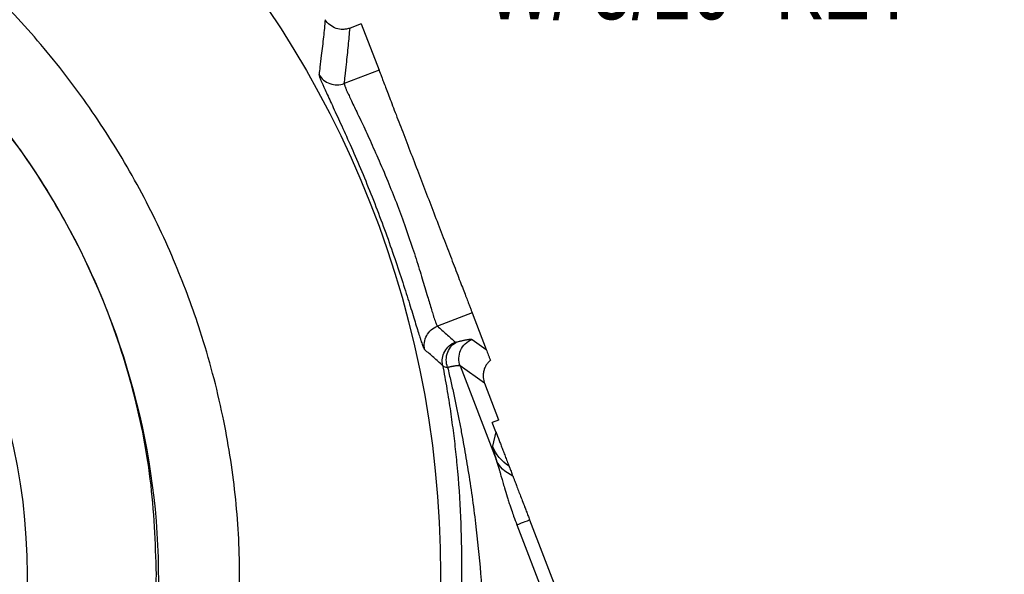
# Model space of a CAD drawing. Header units: inches. Extents: x 0.6 to 16.3, y 0.2 to 11.5.
# Tile 10 of 21: x 5.4 to 7.3, y 7.8 to 8.9. Entities that reach past the tile are written whole.
import ezdxf

# ---------------------------------------------------------------- set-up
doc = ezdxf.new("R2010")
doc.units = ezdxf.units.IN
doc.header["$MEASUREMENT"] = 0
doc.styles.add('SLDTEXTSTYLE0', font='TXT', dxfattribs={"width": 0.75})

# ---------------------------------------------------------------- blocks, each defined once
blk = doc.blocks.new('SW_NOTE_0_1')
at = {"color": 0, "linetype": 'Continuous', "lineweight": 0, "char_height": 0.137795, "attachment_point": 1, "style": 'SLDTEXTSTYLE0'}
for s, insert in [('1.250" RND SHAFT', (-1.1366, 0.2499)), ('W/ 5/16" KEY', (-1.1366, 0.0717))]:
    blk.add_mtext(s, dxfattribs=dict(at, insert=insert))

msp = doc.modelspace()

# ---------------------------------------------------------------- linework, layer by layer
at = {"color": 7, "linetype": 'Continuous', "lineweight": 25}
for p, q in [((6.0479, 8.8903), (6.0262, 8.882)), ((6.0479, 8.8903), (6.0826, 8.8)), ((6.0826, 8.8), (6.0149, 8.774)), ((6.2639, 8.3276), (6.1963, 8.3017)), ((6.2639, 8.3276), (6.2914, 8.2559)), ((6.2636, 8.2756), (6.2914, 8.2559)), ((6.2406, 8.224), (6.3104, 8.0422)), ((6.288, 8.1904), (6.2406, 8.224)), ((6.288, 8.1904), (6.3152, 8.1195)), ((6.3149, 8.1183), (6.3031, 8.1138)), ((6.3099, 8.0961), (6.3031, 8.1138)), ((6.3152, 8.1195), (6.3149, 8.1183)), ((6.3099, 8.0961), (6.3036, 8.0678)), ((6.3758, 7.9244), (6.5533, 7.4622)), ((6.3509, 7.9148), (6.5283, 7.4526))]:
    msp.add_line(p, q, dxfattribs=at)
msp.add_circle((4.2314, 7.8184), 1.9709, dxfattribs=at)
msp.add_arc((4.2314, 7.8184), 1.1667, 331.9267, 28.0733, dxfattribs=at)
for points, knots in [([(2.6513, 7.8184), (2.6513, 7.8251), (2.6514, 7.8388), (2.6519, 7.8597), (2.6526, 7.8811), (2.6537, 7.903), (2.6552, 7.9256), (2.6571, 7.9487), (2.6608, 7.9873), (2.6683, 8.0462), (2.682, 8.122), (2.7001, 8.1995), (2.7212, 8.2732), (2.7459, 8.3463), (2.7839, 8.4432), (2.8398, 8.5602), (2.9174, 8.6898), (3.0079, 8.8144), (3.1104, 8.9308), (3.2269, 9.0389), (3.3505, 9.1326), (3.4833, 9.2133), (3.6238, 9.2794), (3.7703, 9.3308), (3.9709, 9.3795), (4.2291, 9.4037), (4.4872, 9.3793), (4.6629, 9.3369), (4.7612, 9.3055), (4.8623, 9.2676), (4.9795, 9.2128), (5.1127, 9.1328), (5.2335, 9.0426), (5.3477, 8.9375), (5.451, 8.8216), (5.543, 8.6958), (5.6224, 8.5624), (5.6866, 8.4271), (5.7402, 8.2822), (5.78, 8.1324), (5.8051, 7.9742), (5.8139, 7.8197), (5.8066, 7.6652), (5.7833, 7.5122), (5.7448, 7.3622), (5.6915, 7.2153), (5.6247, 7.0752), (5.5477, 6.9467), (5.4573, 6.822), (5.3543, 6.7055), (5.236, 6.5964), (5.1208, 6.5099), (4.9884, 6.4286), (4.842, 6.3577), (4.6844, 6.3028), (4.5375, 6.2672), (4.3913, 6.2448), (4.2876, 6.239), (4.1801, 6.2387), (4.0762, 6.2436), (3.9224, 6.2662), (3.7715, 6.3042), (3.625, 6.3571), (3.4845, 6.4238), (3.3514, 6.5036), (3.2269, 6.5957), (3.1121, 6.6994), (3.0083, 6.8143), (2.9202, 6.9334), (2.8394, 7.0659), (2.7815, 7.1859), (2.742, 7.2889), (2.7179, 7.3627), (2.6981, 7.4342), (2.6821, 7.506), (2.6685, 7.5825), (2.6591, 7.6557), (2.6539, 7.7235), (2.6519, 7.7712), (2.6514, 7.8008), (2.6513, 7.8145), (2.6513, 7.8184)], [0, 0, 0, 0, 0.002041, 0.004142, 0.006303, 0.008523, 0.010803, 0.013143, 0.015542, 0.02255, 0.03108, 0.03886, 0.046636, 0.054253, 0.062217, 0.078117, 0.09343, 0.107875, 0.124663, 0.140275, 0.155893, 0.171544, 0.187199, 0.202817, 0.218423, 0.249606, 0.280797, 0.296405, 0.30421, 0.312017, 0.329059, 0.343302, 0.358958, 0.374592, 0.390225, 0.405864, 0.421675, 0.437144, 0.451122, 0.468372, 0.483955, 0.499527, 0.515112, 0.530696, 0.546291, 0.561906, 0.577901, 0.593188, 0.607163, 0.624489, 0.640139, 0.655803, 0.667989, 0.687134, 0.704906, 0.718383, 0.732818, 0.749627, 0.749733, 0.765368, 0.781034, 0.796718, 0.812392, 0.828089, 0.843694, 0.859302, 0.874872, 0.890449, 0.90607, 0.919648, 0.937373, 0.946271, 0.953027, 0.960867, 0.968708, 0.975284, 0.98439, 0.991029, 0.995844, 0.998834, 1, 1, 1, 1]), ([(2.8089, 7.8184), (2.8089, 8.3297), (3.1096, 8.8338), (4.0117, 9.3118), (4.5811, 9.2869), (5.4256, 8.7395), (5.6805, 8.2326), (5.625, 7.283), (5.3668, 6.8477), (4.6755, 6.4208), (4.304, 6.3538), (3.6793, 6.4777), (3.4216, 6.6163), (3.0641, 6.9741), (2.9415, 7.1764), (2.8307, 7.5318), (2.8089, 7.6761), (2.8089, 7.8184)], [37.811734, 37.811734, 37.811734, 37.811734, 44.340812, 44.340812, 50.733832, 50.733832, 57.075598, 57.075598, 62.845492, 62.845492, 67.352205, 67.352205, 70.901125, 70.901125, 73.807182, 73.807182, 75.623468, 75.623468, 75.623468, 75.623468]), ([(5.9778, 8.8983), (5.9767, 8.8871), (5.9756, 8.876), (5.9731, 8.8528), (5.9717, 8.8406), (5.9694, 8.821), (5.9685, 8.8134), (5.967, 8.8012), (5.9664, 8.7964), (5.9658, 8.7917)], [0.95513045, 0.95513045, 0.95513045, 0.95513045, 0.96620622, 0.96620622, 0.97833367, 0.97833367, 0.98591333, 0.98591333, 0.99065061, 0.99065061, 0.99065061, 0.99065061]), ([(6.0262, 8.882), (6.024, 8.8812), (6.0218, 8.8805), (6.0173, 8.8797), (6.015, 8.8794), (6.008, 8.8793), (6.0034, 8.8799), (5.9946, 8.8829), (5.9906, 8.8852), (5.9833, 8.8909), (5.9803, 8.8943), (5.9778, 8.8983)], [0, 0, 0, 0, 0.125, 0.125, 0.25, 0.25, 0.5, 0.5, 0.75, 0.75, 1, 1, 1, 1]), ([(6.0149, 8.774), (6.0155, 8.7788), (6.0161, 8.7836), (6.0175, 8.796), (6.0183, 8.8037), (6.0205, 8.8236), (6.0218, 8.8359), (6.0241, 8.8594), (6.0251, 8.8707), (6.0261, 8.882)], [0.95513045, 0.95513045, 0.95513045, 0.95513045, 0.95986774, 0.95986774, 0.96744739, 0.96744739, 0.97957484, 0.97957484, 0.99063736, 0.99063736, 0.99063736, 0.99063736]), ([(5.6495, 7.8184), (5.6472, 7.8803), (5.6425, 8.004), (5.6048, 8.1865), (5.5454, 8.3627), (5.4627, 8.5292), (5.3633, 8.681), (5.2824, 8.7684), (5.2436, 8.8103)], [0, 0, 0, 0, 0.168847, 0.337694, 0.506541, 0.675388, 0.844234, 1, 1, 1, 1]), ([(6.0826, 8.8), (6.0826, 8.7998), (6.0827, 8.7996), (6.083, 8.7989), (6.0833, 8.798), (6.0838, 8.7969), (6.0843, 8.7956), (6.0852, 8.793), (6.087, 8.7883), (6.0902, 8.7802), (6.0941, 8.7699), (6.1005, 8.7533), (6.1103, 8.7277), (6.1246, 8.6906), (6.1404, 8.6494), (6.1568, 8.6066), (6.1732, 8.5638), (6.1897, 8.521), (6.2061, 8.4782), (6.2219, 8.437), (6.2361, 8.3999), (6.246, 8.3743), (6.2524, 8.3577), (6.2563, 8.3474), (6.2594, 8.3393), (6.2615, 8.3339), (6.2628, 8.3306), (6.2635, 8.3286), (6.2638, 8.3279), (6.2639, 8.3276)], [0, 0, 0, 0, 0.009781, 0.019544, 0.029298, 0.039051, 0.048811, 0.058587, 0.089502, 0.120435, 0.152548, 0.18468, 0.250112, 0.315544, 0.379711, 0.441491, 0.500003, 0.558515, 0.620295, 0.684463, 0.749895, 0.815327, 0.84744, 0.879571, 0.910486, 0.941419, 0.960946, 0.98045, 1, 1, 1, 1]), ([(5.9658, 8.7917), (5.9657, 8.7916), (5.9657, 8.7912), (5.9659, 8.7904), (5.9661, 8.7893), (5.9665, 8.7881), (5.9669, 8.7866), (5.9675, 8.785), (5.9683, 8.7831), (5.9691, 8.781), (5.9701, 8.7786), (5.9711, 8.7761), (5.9723, 8.7734), (5.9736, 8.7704), (5.9776, 8.7615), (5.9858, 8.7437), (6.001, 8.7112), (6.0189, 8.672), (6.0387, 8.6272), (6.0591, 8.5786), (6.0792, 8.5279), (6.0982, 8.4767), (6.1156, 8.4269), (6.1309, 8.3803), (6.1438, 8.3391), (6.1543, 8.3047), (6.1605, 8.2846), (6.164, 8.2739), (6.1658, 8.2687), (6.1673, 8.2644), (6.1686, 8.261), (6.1698, 8.2583), (6.1708, 8.2564), (6.1713, 8.2559), (6.1716, 8.2556)], [0, 0, 0, 0, 0.0096667, 0.0193087, 0.0289343, 0.0385519, 0.0481697, 0.057796, 0.0674391, 0.0771073, 0.0868086, 0.0965512, 0.1063431, 0.116192, 0.1261056, 0.1893676, 0.2513898, 0.3131687, 0.3756612, 0.4380555, 0.4996447, 0.5612232, 0.6237945, 0.6862178, 0.7481673, 0.8106842, 0.87356, 0.8916826, 0.9096966, 0.9276548, 0.9456109, 0.9636185, 0.9817307, 1, 1, 1, 1]), ([(6.0149, 8.774), (6.0149, 8.7738), (6.0149, 8.7735), (6.015, 8.7726), (6.0153, 8.7715), (6.0157, 8.7702), (6.0163, 8.7686), (6.017, 8.7667), (6.0179, 8.7645), (6.0189, 8.762), (6.0201, 8.7592), (6.0215, 8.7561), (6.0239, 8.751), (6.0276, 8.743), (6.033, 8.7316), (6.0395, 8.7181), (6.049, 8.6982), (6.0627, 8.6688), (6.0806, 8.6289), (6.0989, 8.5861), (6.1165, 8.5422), (6.1329, 8.4978), (6.148, 8.4538), (6.1614, 8.412), (6.1707, 8.3811), (6.177, 8.3599), (6.1812, 8.3454), (6.1848, 8.3333), (6.1877, 8.3237), (6.1899, 8.3168), (6.1916, 8.3116), (6.1931, 8.3076), (6.1944, 8.3046), (6.1954, 8.3025), (6.196, 8.3019), (6.1963, 8.3017)], [0, 0, 0, 0, 0.010468, 0.021113, 0.031935, 0.042935, 0.054113, 0.06547, 0.077006, 0.08872, 0.100615, 0.112689, 0.124942, 0.155273, 0.187549, 0.215198, 0.249899, 0.312176, 0.37468, 0.440774, 0.499782, 0.55881, 0.624961, 0.687514, 0.749775, 0.783681, 0.812189, 0.844837, 0.8748, 0.896426, 0.917746, 0.938762, 0.959474, 0.979886, 1, 1, 1, 1]), ([(6.1963, 8.3017), (6.2021, 8.2965), (6.2139, 8.2862), (6.2255, 8.2758), (6.2313, 8.2706)], [0, 0, 0, 0, 0.498668, 1, 1, 1, 1]), ([(6.2313, 8.2706), (6.2313, 8.2706), (6.2314, 8.2705), (6.2315, 8.2705), (6.2317, 8.2705), (6.2322, 8.2705), (6.2327, 8.2706), (6.2339, 8.2708), (6.2347, 8.271), (6.2356, 8.2712)], [0, 0, 0, 0, 0.00873285, 0.00873285, 0.02270541, 0.02270541, 0.04506151, 0.04506151, 0.06986281, 0.06986281, 0.06986281, 0.06986281]), ([(6.2356, 8.2712), (6.2367, 8.2715), (6.239, 8.2721), (6.2422, 8.2729), (6.2452, 8.2736), (6.248, 8.2743), (6.2506, 8.2748), (6.2529, 8.2752), (6.2556, 8.2757), (6.2583, 8.276), (6.2608, 8.2762), (6.2627, 8.276), (6.2633, 8.2757), (6.2636, 8.2756)], [0, 0, 0, 0, 0.071585, 0.143018, 0.214358, 0.285665, 0.356999, 0.428419, 0.499986, 0.625079, 0.749899, 0.874765, 1, 1, 1, 1]), ([(6.2406, 8.224), (6.2388, 8.2288), (6.2379, 8.2341), (6.2382, 8.2445), (6.2393, 8.2497), (6.2436, 8.2593), (6.2467, 8.2636), (6.2543, 8.2709), (6.2588, 8.2737), (6.2636, 8.2756)], [0, 0, 0, 0, 0.25, 0.25, 0.5, 0.5, 0.75, 0.75, 1, 1, 1, 1]), ([(6.2064, 8.2252), (6.2006, 8.2303), (6.1891, 8.2405), (6.1774, 8.2506), (6.1716, 8.2556)], [0, 0, 0, 0, 0.50212, 1, 1, 1, 1]), ([(6.2914, 8.2559), (6.2921, 8.2543), (6.2933, 8.2511), (6.2952, 8.246), (6.2973, 8.2407), (6.2987, 8.237), (6.2994, 8.2351)], [0, 0, 0, 0, 0.2554749, 0.5072983, 0.7554725, 1, 1, 1, 1]), ([(6.2064, 8.2252), (6.2079, 8.2176), (6.2107, 8.2025), (6.2146, 8.18), (6.2183, 8.1578), (6.2216, 8.1359), (6.2246, 8.1144), (6.2274, 8.0931), (6.2299, 8.0723), (6.2322, 8.0517), (6.2369, 8.0045), (6.2419, 7.932), (6.2441, 7.831), (6.2415, 7.7312), (6.2356, 7.6531), (6.2299, 7.6), (6.2262, 7.5697), (6.2222, 7.54), (6.2178, 7.5109), (6.2131, 7.4824), (6.2082, 7.4546), (6.2046, 7.4363), (6.2028, 7.4272)], [0, 0, 0, 0, 0.029962, 0.059402, 0.08832, 0.116718, 0.144596, 0.171956, 0.198797, 0.22512, 0.250928, 0.379895, 0.500729, 0.630331, 0.750754, 0.788644, 0.825745, 0.862073, 0.897645, 0.932477, 0.966589, 1, 1, 1, 1]), ([(6.2161, 8.221), (6.2142, 8.2212), (6.2125, 8.2215), (6.2098, 8.2223), (6.2088, 8.2228), (6.2076, 8.2237), (6.2072, 8.224), (6.2067, 8.2247), (6.2065, 8.225), (6.2064, 8.2252)], [0, 0, 0, 0, 0.0248013, 0.0248013, 0.04715739, 0.04715739, 0.06112996, 0.06112996, 0.06986281, 0.06986281, 0.06986281, 0.06986281]), ([(6.2406, 8.224), (6.2405, 8.2241), (6.2401, 8.2243), (6.2393, 8.2245), (6.2384, 8.2246), (6.2372, 8.2247), (6.2359, 8.2246), (6.2345, 8.2245), (6.2329, 8.2243), (6.2313, 8.2241), (6.2295, 8.2238), (6.2277, 8.2235), (6.2258, 8.2232), (6.2239, 8.2228), (6.222, 8.2223), (6.22, 8.2219), (6.2181, 8.2215), (6.2167, 8.2211), (6.2161, 8.221)], [0, 0, 0, 0, 0.078898, 0.15561, 0.230135, 0.302474, 0.372627, 0.440593, 0.506373, 0.569966, 0.631373, 0.690593, 0.747627, 0.802475, 0.855136, 0.90561, 0.953898, 1, 1, 1, 1]), ([(6.2993, 8.2352), (6.2985, 8.2345), (6.2968, 8.233), (6.2945, 8.2305), (6.2924, 8.2277), (6.2905, 8.2247), (6.2889, 8.2216), (6.2875, 8.2182), (6.2864, 8.2145), (6.2857, 8.2105), (6.2853, 8.2061), (6.2854, 8.2012), (6.2862, 8.1958), (6.2874, 8.1922), (6.288, 8.1904)], [0, 0, 0, 0, 0.067685, 0.13665, 0.206866, 0.278316, 0.351009, 0.425005, 0.500378, 0.581378, 0.671895, 0.771883, 0.881258, 1, 1, 1, 1]), ([(6.2161, 8.221), (6.2182, 8.2121), (6.2223, 8.1946), (6.2281, 8.1684), (6.2336, 8.1428), (6.2387, 8.1177), (6.2434, 8.093), (6.2478, 8.0689), (6.2519, 8.0453), (6.2602, 7.9951), (6.2708, 7.9203), (6.2812, 7.8178), (6.2875, 7.7172), (6.2893, 7.6366), (6.2891, 7.5795), (6.2884, 7.544), (6.2872, 7.5095), (6.2857, 7.476), (6.2837, 7.4435), (6.2821, 7.4221), (6.2813, 7.4116)], [0, 0, 0, 0, 0.034175, 0.067613, 0.100313, 0.132276, 0.163501, 0.193989, 0.22374, 0.252754, 0.383684, 0.503698, 0.633229, 0.753532, 0.797649, 0.840545, 0.882224, 0.922689, 0.961946, 1, 1, 1, 1]), ([(6.3099, 8.0961), (6.31, 8.0958), (6.3102, 8.0953), (6.3105, 8.0945), (6.3108, 8.0937), (6.3111, 8.0929), (6.3114, 8.0922), (6.3117, 8.0913), (6.3121, 8.0905), (6.3124, 8.0897), (6.3127, 8.0889), (6.313, 8.088), (6.3134, 8.0872), (6.3137, 8.0863), (6.314, 8.0854), (6.3144, 8.0845), (6.3147, 8.0836), (6.3155, 8.0816), (6.3166, 8.0786), (6.3181, 8.0747), (6.3197, 8.0707), (6.322, 8.0647), (6.3249, 8.0571), (6.3284, 8.0479), (6.3321, 8.0383), (6.3345, 8.0321), (6.3358, 8.0288)], [0, 0, 0, 0, 0.001753, 0.003661, 0.005827, 0.00832, 0.011186, 0.014454, 0.018147, 0.022276, 0.026854, 0.031886, 0.037379, 0.043337, 0.049764, 0.056661, 0.064031, 0.071875, 0.108516, 0.15287, 0.204977, 0.264856, 0.40639, 0.576068, 0.773929, 1, 1, 1, 1]), ([(6.3036, 8.0678), (6.3035, 8.0677), (6.3035, 8.0674), (6.3036, 8.0666), (6.3038, 8.065), (6.3043, 8.0628), (6.3049, 8.0603), (6.3056, 8.058), (6.3065, 8.0548), (6.308, 8.0497), (6.3095, 8.0449), (6.3104, 8.0422)], [0, 0, 0, 0, 0.064682, 0.147308, 0.248939, 0.406653, 0.500055, 0.560465, 0.663851, 0.810501, 1, 1, 1, 1]), ([(6.3104, 8.0422), (6.3108, 8.041), (6.3116, 8.0387), (6.3128, 8.0349), (6.3143, 8.0299), (6.316, 8.0241), (6.3176, 8.0186), (6.3189, 8.0142), (6.3203, 8.0093), (6.3219, 8.0037), (6.3242, 7.9958), (6.3273, 7.9848), (6.331, 7.9724), (6.3343, 7.9622), (6.3362, 7.9562), (6.3381, 7.9505), (6.3409, 7.9423), (6.3452, 7.93), (6.3488, 7.9204), (6.3509, 7.9148)], [0, 0, 0, 0, 0.0367546, 0.0742932, 0.1135146, 0.1812162, 0.2314088, 0.2577319, 0.291739, 0.3528889, 0.3938462, 0.4775658, 0.6051767, 0.6700243, 0.702222, 0.7353883, 0.7926502, 0.8798388, 1, 1, 1, 1]), ([(6.3358, 8.0288), (6.3358, 8.0286), (6.336, 8.0283), (6.3362, 8.0275), (6.3366, 8.0266), (6.337, 8.0255), (6.3376, 8.0241), (6.3383, 8.0221), (6.3395, 8.0191), (6.3411, 8.0148), (6.3424, 8.0114), (6.3431, 8.0097)], [0, 0, 0, 0, 0.083673, 0.167006, 0.250154, 0.333276, 0.416526, 0.500063, 0.666838, 0.833061, 1, 1, 1, 1]), ([(6.3431, 8.0097), (6.3434, 8.0089), (6.3439, 8.0075), (6.3449, 8.005), (6.3459, 8.0024), (6.347, 7.9996), (6.3481, 7.9966), (6.3501, 7.9914), (6.3531, 7.9837), (6.3571, 7.9731), (6.3615, 7.9618), (6.3656, 7.9512), (6.3693, 7.9415), (6.3725, 7.933), (6.3747, 7.9273), (6.3758, 7.9244)], [0, 0, 0, 0, 0.038225, 0.076998, 0.116444, 0.156677, 0.197809, 0.239943, 0.358119, 0.481779, 0.606107, 0.733151, 0.821727, 0.910548, 1, 1, 1, 1]), ([(6.3509, 7.9148), (6.3528, 7.9156), (6.356, 7.9168), (6.3645, 7.92), (6.3698, 7.9221), (6.3758, 7.9244)], [0, 0, 0, 0, 0.5, 0.5, 1, 1, 1, 1]), ([(3.2442, 6.802), (3.2846, 6.7647), (3.3704, 6.6853), (3.5206, 6.587), (3.6871, 6.5044), (3.8633, 6.4447), (4.0458, 6.4084), (4.2314, 6.3962), (4.417, 6.4084), (4.5995, 6.4447), (4.7756, 6.5045), (4.9425, 6.5868), (5.0971, 6.6901), (5.237, 6.8128), (5.3597, 6.9526), (5.463, 7.1073), (5.5454, 7.2742), (5.6048, 7.4503), (5.6425, 7.6328), (5.6472, 7.7565), (5.6495, 7.8184)], [0, 0, 0, 0, 0.049677, 0.105578, 0.161479, 0.217381, 0.273282, 0.329184, 0.385085, 0.440986, 0.496888, 0.552789, 0.60869, 0.664592, 0.720493, 0.776395, 0.832296, 0.888197, 0.944099, 1, 1, 1, 1])]:
    msp.add_open_spline(points, degree=3, knots=knots, dxfattribs=at)
for points in [[(5.9658, 8.7917), (5.9704, 8.7835), (5.9858, 8.7704), (6.0061, 8.7706), (6.0149, 8.774)], [(6.1716, 8.2556), (6.1695, 8.2648), (6.1723, 8.2848), (6.1874, 8.2982), (6.1963, 8.3017)], [(6.2064, 8.2252), (6.2046, 8.2344), (6.2075, 8.2541), (6.2225, 8.2672), (6.2313, 8.2706)], [(6.2161, 8.221), (6.2126, 8.2307), (6.2127, 8.2527), (6.2269, 8.2677), (6.2356, 8.2712)], [(6.3156, 8.1186), (6.3155, 8.1189), (6.3153, 8.1192), (6.3152, 8.1195)], [(6.3358, 8.0289), (6.3213, 8.038), (6.3098, 8.0518), (6.3036, 8.0678)], [(6.3431, 8.0097), (6.328, 8.0165), (6.3162, 8.0282), (6.3104, 8.0422)]]:
    msp.add_open_spline(points, degree=3, dxfattribs=at)

# ---------------------------------------------------------------- block references
at = {"color": 7, "linetype": 'Continuous', "lineweight": 0}
msp.add_blockref('SW_NOTE_0_1', (7.4272, 8.9651), dxfattribs=at)

doc.saveas('drawing.dxf')
